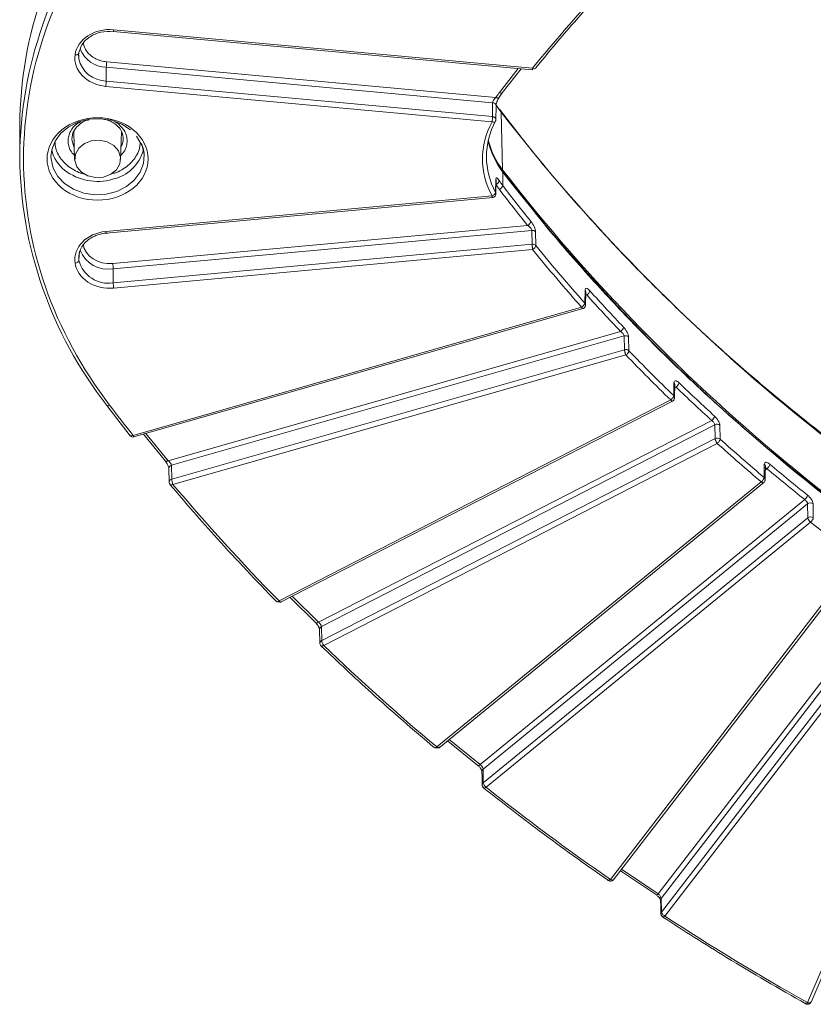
# Model space of a CAD drawing. Header units: millimetres. Extents: x 0 to 420, y 0 to 297.
# Tile 18 of 41: x 272 to 298, y 117 to 149. Entities that reach past the tile are written whole.
import ezdxf

# ---------------------------------------------------------------- set-up
doc = ezdxf.new("R2010")
doc.units = ezdxf.units.MM

msp = doc.modelspace()

# ---------------------------------------------------------------- linework, layer by layer
at = {"color": 7, "linetype": 'Continuous', "lineweight": 15}
for p, q in [((275.12401115, 148.5368985), (275.12450704, 148.53707274)), ((275.12401115, 148.5368985), (288.60202276, 147.2968945)), ((288.61347485, 147.34920864), (275.13546324, 148.58921264)), ((274.0191572, 147.65114617), (274.00678644, 147.81228068)), ((274.91348962, 147.55784971), (287.43043916, 146.40626386)), ((274.89802304, 146.93937113), (274.89949555, 147.38553969)), ((287.32776812, 146.24211442), (274.89949555, 147.38553969)), ((287.63631071, 146.55818383), (288.24046734, 147.33015762)), ((287.32218366, 145.79632226), (274.89802304, 146.93937113)), ((274.88402897, 146.76705896), (287.30818959, 145.6240101)), ((287.52495742, 146.39999363), (287.63631071, 146.55818383)), ((287.32776812, 146.24211442), (287.32218366, 145.79632226)), ((287.4286545, 146.18493032), (287.5569179, 145.99099962)), ((287.43318529, 145.69578413), (287.43877106, 146.14145906)), ((287.59030084, 145.97821973), (287.54985435, 146.03445672)), ((287.64683293, 144.08058797), (287.59857742, 145.9348199)), ((272.11358557, 145.51745083), (272.11358557, 144.50593721)), ((273.8531704, 145.31383719), (273.88023921, 144.41885843)), ((275.35996765, 144.41885843), (275.3869548, 145.31111673)), ((275.386669, 145.30163626), (275.39502329, 145.31433633)), ((275.86887504, 145.17079313), (276.02415588, 144.91201833)), ((287.42799201, 143.78235815), (287.42259853, 143.35682223)), ((287.65235548, 143.57826499), (287.65235548, 144.01248974)), ((287.4331708, 143.31357927), (287.43875657, 143.73883987)), ((287.30818959, 143.2435464), (274.88402766, 142.10049753)), ((274.89548106, 142.04818447), (287.34942238, 143.19397145)), ((288.45059967, 142.29686441), (275.10600259, 141.0691346)), ((288.59129507, 142.13621235), (275.11999535, 140.89682351)), ((288.59129507, 142.13621235), (288.5994821, 141.6906611)), ((288.71759864, 141.64697798), (288.70942874, 142.09251095)), ((288.5994821, 141.6906611), (275.12147181, 140.45065603)), ((275.13546456, 140.27834278), (288.61347485, 141.51834786)), ((275.12147181, 140.45065603), (275.11999535, 140.89682351)), ((290.29943309, 140.22552309), (290.29135801, 139.79910099)), ((290.31527503, 139.73820552), (290.32336459, 140.16460718)), ((290.19028065, 139.66689067), (275.75867684, 135.54349307)), ((275.78189975, 135.49228749), (290.22462111, 139.61886092)), ((291.44137692, 138.88656896), (276.89082285, 134.72918369)), ((291.56257809, 138.74217888), (276.99594762, 134.58020141)), ((291.56257809, 138.74217888), (291.57116551, 138.29775471)), ((291.71077168, 138.26570804), (291.70220138, 138.71011393)), ((291.57116551, 138.29775471), (277.00368289, 134.13553527)), ((277.04496177, 133.96830786), (291.61244439, 138.13052946)), ((293.15976847, 137.24776566), (293.15121003, 136.82056386)), ((293.1806496, 136.75253274), (293.18922649, 137.17971949)), ((274.91479551, 136.50346728), (275.66979835, 135.53035518)), ((293.05566839, 136.68258586), (280.45544261, 130.21783033)), ((280.50814066, 130.17653675), (293.13475168, 136.65482907)), ((294.37333429, 136.02404997), (281.72336469, 129.53377169)), ((294.47677583, 135.88569536), (281.81978351, 129.39181645)), ((294.47677583, 135.88569536), (294.48575311, 135.44211865)), ((294.64489171, 135.42548758), (294.63593287, 135.86904923)), ((276.09508771, 135.58177038), (276.80381726, 134.71399605)), ((294.48575311, 135.44211865), (281.8283841, 128.94804616)), ((281.89487866, 128.79073339), (294.55224503, 135.28480588)), ((277.00368289, 134.13553527), (276.99594762, 134.58020141)), ((296.06686842, 134.61988234), (296.05773573, 134.192117)), ((276.91231379, 134.48072908), (276.92004905, 134.03606294)), ((295.9678286, 134.04904779), (285.52754187, 125.52412759)), ((285.60660146, 125.49946518), (296.04688818, 134.02438538)), ((297.36684582, 133.47932098), (286.92708988, 124.95483419)), ((297.45791199, 133.3384584), (287.01765556, 124.81356294)), ((297.45791199, 133.3384584), (297.46738449, 132.89550116)), ((297.64259948, 132.89801107), (297.63314541, 133.34095326)), ((297.46738449, 132.89550116), (287.02709777, 124.37058096)), ((287.11547181, 124.22751799), (297.55575853, 132.75243819)), ((299.06916493, 131.59655644), (291.11601379, 121.26130022)), ((291.20011914, 121.23778636), (299.16992751, 131.5946926)), ((300.57819333, 131.09212492), (292.65717652, 120.7986244)), ((300.66501057, 130.94222636), (292.74757625, 120.65338471)), ((300.67517059, 130.49974016), (292.75792593, 120.21113942)), ((280.81430459, 130.33361821), (281.64403642, 129.51110233)), ((292.86374877, 120.08594194), (300.78099606, 130.37454053)), ((281.76130871, 129.30392036), (281.7699093, 128.86015006)), ((281.8283841, 128.94804616), (281.81978351, 129.39181645)), ((302.55426149, 129.19608924), (297.45687939, 117.30114408)), ((297.56839995, 117.31620002), (302.66999674, 129.22097916)), ((285.87977099, 125.72251938), (286.85559039, 124.92581124)), ((287.02709777, 124.37058096), (287.01765556, 124.81356294)), ((291.22183794, 121.27790774), (291.21426731, 121.25776403)), ((291.43514577, 121.5432111), (292.59389567, 120.7640243)), ((292.75792593, 120.21113942), (292.74757625, 120.65338471)), ((292.72881695, 120.59121142), (292.72843236, 120.59755232)), ((297.5748471, 117.33834014), (297.56559718, 117.31465103))]:
    msp.add_line(p, q, dxfattribs=at)
at = {"color": 8, "linetype": 'Continuous', "lineweight": 15}
for p, q in [((288.14797345, 147.33866782), (287.54616913, 146.56987528)), ((287.5569179, 145.99099962), (287.59857742, 145.9348199)), ((275.29184649, 145.55957813), (275.18669669, 145.61792704)), ((273.84405022, 145.28759201), (273.85023856, 145.27404287)), ((275.38555869, 145.26492729), (275.40133478, 145.29970972)), ((274.01820824, 141.16913977), (274.02340152, 141.34242049)), ((290.32126647, 140.05397316), (290.35252758, 140.06290483)), ((293.18709544, 137.07355398), (293.22748792, 137.09427589)), ((276.89082285, 134.72918369), (276.17579498, 135.60483041)), ((296.09945847, 134.42996469), (296.15103568, 134.47207958)), ((281.72336469, 129.53377169), (280.88172242, 130.3682069)), ((286.92708988, 124.95483419), (285.93334622, 125.76626645)), ((292.65717652, 120.7986244), (291.47430678, 121.59409903))]:
    msp.add_line(p, q, dxfattribs=at)
at = {"color": 7, "linetype": 'Continuous', "lineweight": 15, "flags": 128}
for points in [[(274.01842885, 147.65619329), (274.01546606, 147.68051744), (274.01223853, 147.76911196)], [(287.43043916, 146.40626386), (287.45193668, 146.39824933), (287.47260444, 146.39331447), (287.49165482, 146.39164858), (287.50835287, 146.39332053), (287.52205719, 146.39826263), (287.53223828, 146.40628351), (287.53392284, 146.40837696)], [(273.1200938, 144.50657011), (273.14466475, 144.72671669), (273.25224393, 145.008616), (273.43932062, 145.26130321), (273.69501501, 145.47008811), (274.00447561, 145.62284387), (274.34971164, 145.71068665), (274.71066186, 145.72851396), (275.06634965, 145.67529175), (275.39610133, 145.55410926), (275.6807539, 145.3720102)], [(275.1434257, 144.86109224), (274.93287915, 144.9814719), (274.68460655, 145.03579215), (274.42855457, 145.01750024), (274.1956063, 144.92880301), (274.01385855, 144.78039856), (273.90523295, 144.59018679), (273.88282861, 144.38110774), (273.94935346, 144.17838304), (274.09677984, 144.00646318), (274.30732706, 143.88608298), (274.555599, 143.83176327), (274.81165427, 143.85005679), (275.04460254, 143.93875402), (275.22635029, 144.08715848), (275.33497589, 144.27737024), (275.35737694, 144.48644768), (275.29085275, 144.68917185), (275.1434257, 144.86109224)], [(276.79200429, 134.72538544), (276.79546033, 134.72054484), (276.80499869, 134.71338862), (276.81783636, 134.70961232), (276.83347811, 134.70936212), (276.85132335, 134.71264873), (276.87068587, 134.71933981), (276.89082285, 134.72918369)], [(296.09280717, 134.11911943), (296.0969481, 134.31266965), (296.10195831, 134.54687402)], [(281.63309536, 129.52007219), (281.63502753, 129.51757883), (281.64386257, 129.51117973), (281.65575325, 129.50841974), (281.67024254, 129.50940739), (281.68677333, 129.51410715), (281.70470944, 129.52233291), (281.72336469, 129.53377169)], [(286.84542773, 124.93308737), (286.8463194, 124.93198317), (286.84839645, 124.92989633)], [(286.98105102, 124.74042106), (286.98532366, 124.53997931), (286.99049323, 124.29743477)], [(292.72881431, 120.59123077), (292.73349788, 120.39112027), (292.73916268, 120.1489801)]]:
    msp.add_lwpolyline(points, dxfattribs=at)
at = {"color": 8, "linetype": 'Continuous', "lineweight": 15, "flags": 128}
for points in [[(287.58561595, 145.97543547), (287.59387146, 145.96022951), (287.59857742, 145.9348199)], [(273.86854939, 144.80535759), (273.80143119, 144.99990291), (273.79512563, 145.08901474)], [(276.02787666, 144.92877031), (276.05217629, 144.87032406), (276.11735705, 144.57988993), (276.09552433, 144.28515934), (275.9879445, 144.00326057), (275.80086847, 143.75057282), (275.54517407, 143.54178791), (275.23571281, 143.3890327), (274.89047744, 143.30118938), (274.52952722, 143.28336207), (274.17383877, 143.33658482), (273.8440871, 143.4577673), (273.55943453, 143.63986636), (273.33642172, 143.8722968), (273.18801213, 144.1415525), (273.12283203, 144.4319861), (273.1200938, 144.50657011)], [(287.42799201, 143.78235815), (287.43666635, 143.75923587), (287.43875657, 143.73887644)], [(295.9678286, 134.04904779), (295.98488227, 134.03647763), (296.00129583, 134.02709254), (296.01645289, 134.02124314), (296.0297792, 134.01915533), (296.04077952, 134.02089797), (296.04687501, 134.02437463)], [(285.60660146, 125.49946518), (285.6004928, 125.49597778), (285.58949247, 125.49423513), (285.57616617, 125.49632294), (285.56100911, 125.50217234), (285.54459554, 125.51155743), (285.52754187, 125.52412759)], [(286.84839645, 124.92989633), (286.8543971, 124.92624979), (286.86527099, 124.92438672), (286.87851827, 124.92646597), (286.89363319, 124.93241218), (286.91003358, 124.94198871), (286.92708988, 124.95483419)], [(292.58780545, 120.76682333), (292.59198062, 120.76460249), (292.60173235, 120.76355247), (292.61361381, 120.76662435), (292.6271706, 120.77369872), (292.64187854, 120.7845045), (292.65717652, 120.7986244)]]:
    msp.add_lwpolyline(points, dxfattribs=at)
at = {"color": 7, "linetype": 'Continuous', "lineweight": 15}
for centre, radius, start, end in [((285.26540117, 145.39562173), 13.15237986, 142.017237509, 179.469267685), ((330.57475373, 113.31093477), 53.96011212, 138.337139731, 140.869036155), ((276.43966195, 147.34717912), 1.54064405, 172.14064283, 178.573242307), ((273.35728812, 146.97777524), 1.54121348, 352.141850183, 358.572150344), ((335.06997, 182.84471531), 60.13213361, 217.8657334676, 243.6681845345), ((289.54310714, 144.49617009), 2.41651909, 151.342893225, 179.768394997), ((289.68053712, 145.65015478), 2.56894777, 193.897312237, 217.660146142), ((274.27277987, 144.9871844), 1.15969825, 193.197204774, 232.039876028), ((274.81672087, 145.0753643), 1.32753508, 282.270749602, 344.581788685), ((289.67691712, 145.57593894), 2.55797248, 192.743256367, 217.676786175), ((285.26543795, 144.62778314), 13.15241874, 180.532024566, 217.98271437), ((335.07647318, 180.95801623), 60.07924341, 217.8657305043, 243.6681874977), ((335.07727444, 180.88627192), 60.07327817, 217.8657491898, 243.6681688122), ((287.37777491, 143.77563381), 0.1675501, 290.836771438, 346.395806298), ((289.86710714, 145.26335303), 2.78292052, 213.281339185, 217.265597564), ((287.47668335, 143.61855466), 0.18023306, 292.676831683, 347.082841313), ((329.6237866, 175.50339609), 52.73343366, 217.258054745, 218.849253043), ((288.37465349, 142.46536253), 0.18482273, 294.262242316, 347.420589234), ((288.60829871, 142.00065638), 0.13661824, 42.248300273, 97.149628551), ((288.63469706, 141.57812499), 0.10776552, 39.710953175, 51.441569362), ((330.58189441, 175.70695284), 53.96944643, 219.131129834, 221.708159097), ((274.68367122, 141.26030228), 0.67167818, 163.450575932, 187.800458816), ((274.95834843, 141.40648296), 0.96964651, 194.173394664, 279.684907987), ((273.5805051, 140.85853083), 1.53996641, 1.424859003, 7.860327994), ((276.66160477, 140.48899827), 1.54061016, 181.426107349, 187.858964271), ((290.23153563, 140.16369047), 0.0918332, 0.550482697, 42.323389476), ((290.26292502, 140.23559145), 0.19454893, 297.423615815, 348.097971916), ((331.55446283, 177.14970925), 55.27135099, 221.958847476, 223.617327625), ((291.34386972, 139.06142597), 0.20020646, 299.145770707, 348.468195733), ((291.60474451, 138.60576834), 0.142779, 46.95508831, 107.177115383), ((291.63245917, 138.18914778), 0.10951859, 44.351778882, 51.366541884), ((332.45373317, 177.43555212), 56.51783432, 223.872253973, 225.94086954), ((293.1167644, 137.27241963), 0.2097496, 301.862617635, 349.049806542), ((333.30275688, 178.89136569), 57.73958833, 226.1779984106, 227.7308999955), ((274.93150671, 136.53169968), 0.03280656, 176.901803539, 239.347667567), ((294.2539437, 136.20413482), 0.21606634, 303.54312868, 349.408274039), ((294.54367522, 135.7561446), 0.14580442, 50.746748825, 117.311614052), ((294.56732375, 135.33782658), 0.11705228, 48.495580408, 51.219877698), ((334.10742969, 179.20449952), 58.93974712, 227.9684025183, 229.7916235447), ((296.01780588, 134.65495469), 0.22625977, 306.074418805, 349.944113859), ((334.88557275, 180.70465911), 60.14690438, 230.0207662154, 231.5131517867), ((297.22384986, 133.66396489), 0.23354061, 307.755698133, 350.298011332), ((297.54718643, 133.22327047), 0.14573327, 53.854503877, 127.776863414), ((297.69580981, 132.93777888), 0.23230483, 190.485836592, 232.923759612), ((287.25552309, 124.41285869), 0.23230483, 190.485836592, 232.923759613)]:
    msp.add_arc(centre, radius, start, end, dxfattribs=at)
at = {"color": 8, "linetype": 'Continuous', "lineweight": 15}
for centre, radius, start, end in [((285.23979656, 144.39305807), 13.12669327, 141.979248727, 179.508518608), ((274.94711566, 148.60156923), 0.18875248, 340.019595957, 356.246475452), ((274.91879163, 148.30762142), 0.92228361, 201.795158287, 268.801166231), ((274.90546459, 147.84657734), 0.90723673, 192.113589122, 269.530030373), ((287.60244327, 146.65046139), 0.09828987, 235.072992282, 290.176623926), ((287.33010958, 146.13316442), 0.10897515, 4.348274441, 91.231165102), ((274.87250458, 145.08594651), 0.57259563, 330.661410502, 359.727784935), ((289.54312748, 144.51570955), 2.41653944, 180.231675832, 208.656984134), ((274.62058968, 145.44802595), 1.73701061, 232.34475204, 285.982475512), ((287.61912705, 144.01285208), 0.03323041, 359.37523584, 74.308517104), ((274.99645652, 142.0982803), 0.11245073, 178.870202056, 206.403249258), ((274.96496663, 141.86554125), 0.98104432, 201.997928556, 279.092231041), ((293.09651555, 137.17998324), 0.09271132, 359.83434215, 46.979757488), ((274.94865726, 136.59575477), 0.09829951, 249.84123761, 304.927126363), ((277.01664143, 134.47790989), 0.10436374, 101.436709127, 178.465654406), ((296.00780395, 134.54655737), 0.09415499, 0.21101128, 51.147984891), ((281.8607296, 129.30117283), 0.0994628, 114.309936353, 178.389808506), ((287.07365392, 124.73980741), 0.09260505, 127.207328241, 179.609679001), ((292.81588955, 120.59876311), 0.08746558, 141.35504918, 180.79317508)]:
    msp.add_arc(centre, radius, start, end, dxfattribs=at)
at = {"color": 7, "linetype": 'Continuous', "lineweight": 15}
for points, knots in [([(275.00493709, 136.51516149), (273.19683996, 138.89240625), (272.23858691, 141.63538449), (272.23858691, 147.23217128), (273.19683996, 149.97514952), (275.00493709, 152.35239428)], [0, 0, 0, 0, 0.5, 0.5, 1, 1, 1, 1]), ([(274.00679764, 147.81236188), (274.03559319, 147.91726611), (274.0932955, 148.12747973), (274.36105518, 148.3764144), (274.7200994, 148.53617618), (274.98962733, 148.53689463), (275.12470855, 148.5372547)], [0, 0, 0, 0, 0.24844970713, 0.49785898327, 0.74833842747, 1, 1, 1, 1]), ([(273.89401341, 147.78074405), (273.86067339, 147.53912889), (273.9462518, 147.29657608), (274.31756895, 146.9163808), (274.58812754, 146.79428146), (274.88402845, 146.76705797)], [0, 0, 0, 0, 0.5, 0.5, 1, 1, 1, 1]), ([(274.0182089, 147.8402201), (274.0175838, 147.83051541), (274.01693737, 147.82047953), (274.00752829, 147.81345289), (274.00721779, 147.81322101)], [0, 0, 0, 0, 0.9669997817, 1, 1, 1, 1]), ([(274.40187088, 147.75903202), (274.41582462, 147.74806339), (274.44364209, 147.72619687), (274.48858634, 147.69643743), (274.5356295, 147.66912465), (274.58501711, 147.64446678), (274.64780751, 147.61761904), (274.72516084, 147.59146948), (274.81793508, 147.56914874), (274.8815638, 147.56162542), (274.91348959, 147.55785059)], [0, 0, 0, 0, 0.1003982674, 0.2001488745, 0.2997076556, 0.3995330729, 0.5000799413, 0.666971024, 0.8329023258, 1, 1, 1, 1]), ([(288.61347419, 147.34920827), (288.6124987, 147.34275406), (288.61065385, 147.33054767), (288.60803273, 147.31704999), (288.60609804, 147.30775795), (288.60477716, 147.30196452), (288.60274796, 147.29579941), (288.60012029, 147.2960401), (288.59968737, 147.31137905), (288.59948076, 147.31869948)], [0, 0, 0, 0, 0.12845528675, 0.24293825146, 0.34309442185, 0.42905612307, 0.50130818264, 0.76200217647, 1, 1, 1, 1]), ([(288.61347419, 147.34920827), (288.64108912, 147.33423165), (288.66757511, 147.32747034), (288.70662853, 147.33335505), (288.71759938, 147.34576049), (288.71759938, 147.36489823)], [0, 0, 0, 0, 0.5, 0.5, 1, 1, 1, 1]), ([(287.43043925, 146.40626551), (287.40233282, 146.3833268), (287.37619739, 146.35303555), (287.33891808, 146.29185356), (287.32820672, 146.2621838), (287.32776742, 146.24211215)], [0, 0, 0, 0, 0.5, 0.5, 1, 1, 1, 1]), ([(287.43877106, 146.14145906), (287.44028692, 146.15913327), (287.44332039, 146.1945021), (287.46453456, 146.26772788), (287.49547314, 146.34397925), (287.52126951, 146.38711582), (287.53428109, 146.40887372)], [0, 0, 0, 0, 0.2470782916, 0.4944416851, 0.7449985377, 1, 1, 1, 1]), ([(308.38267542, 129.00451886), (308.07595624, 129.15873918), (307.18755956, 129.6054306), (305.75401191, 130.39423908), (304.0803985, 131.36745311), (302.44335026, 132.38840038), (300.84292642, 133.45330241), (299.2818649, 134.56195959), (297.7620676, 135.71314992), (296.2855575, 136.90585249), (294.85424085, 138.13896193), (293.46991415, 139.4112977), (292.13450562, 140.72175287), (290.8490846, 142.0687742), (289.61767766, 143.45231303), (288.52683085, 144.75446645), (287.87343405, 145.60869926), (287.5904523, 145.97866172)], [0, 0, 0, 0, 0.0364135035, 0.1054698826, 0.1747135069, 0.2441297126, 0.3137063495, 0.3834331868, 0.4533020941, 0.5233063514, 0.5934406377, 0.6637007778, 0.7340839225, 0.80458792, 0.8752117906, 0.9459550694, 1, 1, 1, 1]), ([(275.769143, 145.37202289), (275.13496587, 145.8898544), (274.10522309, 145.8898544), (272.83686884, 144.85419139), (272.83686884, 144.01336438), (273.47104596, 143.49553287)], [0, 0, 0, 0, 0.5, 0.5, 1, 1, 1, 1]), ([(273.79509534, 145.0832277), (273.7990719, 145.13183523), (273.80670765, 145.22517073), (273.88096639, 145.39279302), (274.0313457, 145.55450319), (274.21497999, 145.66466782), (274.32593385, 145.68655335), (274.35057763, 145.69141431)], [0, 0, 0, 0, 0.1913165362, 0.367363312, 0.6726534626, 0.9272936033, 1, 1, 1, 1]), ([(274.77064539, 145.72193533), (274.8602833, 145.70169786), (275.0091368, 145.66809135), (275.18477817, 145.56585323), (275.25929818, 145.48972455), (275.29717807, 145.45102696)], [0, 0, 0, 0, 0.4266994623, 0.7085808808, 1, 1, 1, 1]), ([(287.32218358, 145.79632153), (287.32211633, 145.79147081), (287.32198069, 145.78168673), (287.32119241, 145.76281245), (287.31994801, 145.74076314), (287.31765606, 145.71163291), (287.31454646, 145.66964382), (287.31054184, 145.64089318), (287.30819015, 145.62400957)], [0, 0, 0, 0, 0.11855051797, 0.2391209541, 0.36573313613, 0.50131768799, 0.70715245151, 1, 1, 1, 1]), ([(287.43224489, 145.69580348), (287.43247776, 145.69206898), (287.43335062, 145.67807116), (287.42714704, 145.66479002), (287.42259853, 145.65505219)], [0, 0, 0, 0, 0.26679217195, 1, 1, 1, 1]), ([(273.47104596, 143.49553287), (273.77578395, 143.24670187), (274.18912988, 143.10689906), (275.05105908, 143.10689906), (275.46440501, 143.24670187), (276.07388099, 143.74436388), (276.24509448, 144.0818777), (276.24509448, 144.78567807), (276.07388099, 145.12319189), (275.769143, 145.37202289)], [0, 0, 0, 0, 0.25, 0.25, 0.5, 0.5, 0.75, 0.75, 1, 1, 1, 1]), ([(275.29717807, 145.45102696), (275.30131864, 145.44725371), (275.35553722, 145.39784507), (275.42084716, 145.27224575), (275.43673894, 145.14835785), (275.44509375, 145.08322609)], [0, 0, 0, 0, 0.0377339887, 0.4941064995, 1, 1, 1, 1]), ([(287.42259929, 145.65505425), (287.42259929, 145.63591652), (287.4105449, 145.62189327), (287.36763436, 145.61024958), (287.33853248, 145.61310516), (287.30819015, 145.62400957)], [0, 0, 0, 0, 0.5, 0.5, 1, 1, 1, 1]), ([(276.02415588, 144.91201833), (276.0328328, 144.89813118), (276.1106574, 144.77357519), (276.11565494, 144.6318564), (276.12009528, 144.50593828)], [0, 0, 0, 0, 0.1114932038, 1, 1, 1, 1]), ([(287.54062532, 143.73622351), (287.51033923, 143.78238787), (287.48135175, 143.81617921), (287.44052905, 143.83540589), (287.42847187, 143.82018835), (287.42799024, 143.78235794)], [0, 0, 0, 0, 0.5, 0.5, 1, 1, 1, 1]), ([(308.41694607, 127.07096026), (307.64728414, 127.4719537), (306.18855532, 128.2319506), (304.19164475, 129.39479126), (302.47104838, 130.46812037), (301.09747461, 131.38335141), (300.02177994, 132.13627592), (299.20178204, 132.73197197), (298.48788811, 133.26713531), (297.75237184, 133.83422348), (296.90083304, 134.51265787), (295.88084712, 135.3597417), (294.72923716, 136.36383769), (293.46001976, 137.53433477), (292.08922449, 138.88104854), (290.6378563, 140.41537261), (289.11987682, 142.14379293), (288.14440045, 143.39129297), (287.63605124, 144.04140165)], [0, 0, 0, 0, 0.0923594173, 0.17504743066, 0.24806394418, 0.31140875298, 0.35439502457, 0.39141021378, 0.42245429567, 0.4524494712, 0.49376279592, 0.54282841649, 0.59964603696, 0.66421517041, 0.73653564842, 0.81660692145, 0.90442851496, 1, 1, 1, 1]), ([(287.31932821, 143.19210334), (287.32102098, 143.1919585), (287.33701288, 143.19059026), (287.36376925, 143.20243912), (287.39000059, 143.21962139), (287.40133433, 143.23247636), (287.40501275, 143.2366485)], [0, 0, 0, 0, 0.0512350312, 0.4840260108, 0.8325381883, 1, 1, 1, 1]), ([(287.40501275, 143.2366485), (287.41359155, 143.24996167), (287.42657305, 143.27010727), (287.43381314, 143.30228715), (287.43206434, 143.31895815), (287.43116092, 143.32757023)], [0, 0, 0, 0, 0.48505022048, 0.7339817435, 1, 1, 1, 1]), ([(288.4505995, 142.2968658), (288.48509486, 142.27473816), (288.51928375, 142.24640949), (288.5730186, 142.1866806), (288.59059873, 142.15699176), (288.5912944, 142.13621064)], [0, 0, 0, 0, 0.5, 0.5, 1, 1, 1, 1]), ([(288.70942885, 142.0925112), (288.70866577, 142.13413014), (288.68938423, 142.19491851), (288.63042839, 142.3186883), (288.5929109, 142.37808581), (288.55503952, 142.4251088)], [0, 0, 0, 0, 0.5, 0.5, 1, 1, 1, 1]), ([(274.03412328, 141.39654045), (274.0430621, 141.43875991), (274.06521502, 141.54339167), (274.16501895, 141.6938105), (274.31080174, 141.8352674), (274.47167412, 141.9334581), (274.63124989, 141.9972881), (274.8047512, 142.04287776), (274.93414178, 142.04953404), (275.00973985, 142.05342305)], [0, 0, 0, 0, 0.1188989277, 0.29466516, 0.4585822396, 0.6131560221, 0.724879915, 0.8392576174, 1, 1, 1, 1]), ([(288.59948076, 141.69065945), (288.61704273, 141.69236881), (288.63616795, 141.69103269), (288.67213549, 141.68127268), (288.68879185, 141.67286759), (288.70186847, 141.6623953)], [0, 0, 0, 0, 0.5, 0.5, 1, 1, 1, 1]), ([(288.59948076, 141.69065945), (288.59951077, 141.68597082), (288.59957146, 141.67648874), (288.60037704, 141.65806784), (288.60174409, 141.6359505), (288.60346052, 141.61163893), (288.60579961, 141.58574122), (288.60803687, 141.5626808), (288.6107874, 141.5392645), (288.61248126, 141.52607759), (288.61347419, 141.5183475)], [0, 0, 0, 0, 0.11447898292, 0.23151721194, 0.35857222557, 0.50001302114, 0.61971002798, 0.759778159, 0.85918324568, 1, 1, 1, 1]), ([(288.71759938, 141.64697947), (288.71759938, 141.62784173), (288.70662853, 141.60353648), (288.66757511, 141.55529149), (288.64108912, 141.53332411), (288.61347419, 141.5183475)], [0, 0, 0, 0, 0.5, 0.5, 1, 1, 1, 1]), ([(274.01821972, 141.16905836), (274.01765134, 141.15008934), (274.00431594, 141.13083065), (273.9578588, 141.10003465), (273.92659181, 141.08972682), (273.89402461, 141.08673057)], [0, 0, 0, 0, 0.5, 0.5, 1, 1, 1, 1]), ([(273.89402461, 141.08673057), (273.92736464, 140.84511541), (274.07689708, 140.62419328), (274.54251407, 140.32099766), (274.83956329, 140.2511194), (275.13546419, 140.2783429)], [0, 0, 0, 0, 0.5, 0.5, 1, 1, 1, 1]), ([(290.45329036, 140.19546671), (290.41405302, 140.23911039), (290.3750155, 140.2681479), (290.31796344, 140.28043061), (290.30014446, 140.26302476), (290.29943409, 140.22552447)], [0, 0, 0, 0, 0.5, 0.5, 1, 1, 1, 1]), ([(290.22413511, 139.62061705), (290.23209312, 139.62262499), (290.25129977, 139.62747115), (290.27205417, 139.64317326), (290.28341617, 139.65587145), (290.28710382, 139.65999277)], [0, 0, 0, 0, 0.3233415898, 0.7803843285, 1, 1, 1, 1]), ([(290.28710382, 139.65999277), (290.29577706, 139.67329748), (290.30890148, 139.69343027), (290.31639845, 139.73032847), (290.31375573, 139.76585746), (290.30609865, 139.7947769), (290.29612422, 139.80547708), (290.29605212, 139.80555443)], [0, 0, 0, 0, 0.3038868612, 0.4598439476, 0.7169901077, 0.9979541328, 1, 1, 1, 1]), ([(291.70220054, 138.71011321), (291.70144139, 138.74947442), (291.68225652, 138.80694016), (291.62178573, 138.92143605), (291.58060607, 138.97882188), (291.54003526, 139.02140324)], [0, 0, 0, 0, 0.5, 0.5, 1, 1, 1, 1]), ([(291.44137622, 138.88656835), (291.47166233, 138.86808434), (291.50243691, 138.84224659), (291.5476516, 138.7892007), (291.56200899, 138.76180338), (291.56257696, 138.74217689)], [0, 0, 0, 0, 0.5, 0.5, 1, 1, 1, 1]), ([(291.5711658, 138.29775535), (291.59173143, 138.30370823), (291.61622874, 138.30552559), (291.66308899, 138.29739194), (291.6848895, 138.28748259), (291.7008361, 138.27469993)], [0, 0, 0, 0, 0.5, 0.5, 1, 1, 1, 1]), ([(291.5711658, 138.29775535), (291.57129554, 138.29354433), (291.57156478, 138.28480536), (291.57395351, 138.26768483), (291.57760231, 138.24564576), (291.58284868, 138.22021076), (291.5905723, 138.19214399), (291.59784963, 138.16868107), (291.60555279, 138.14736201), (291.60989635, 138.13675241), (291.6124444, 138.13052854)], [0, 0, 0, 0, 0.1038557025, 0.2155273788, 0.3462798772, 0.5000376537, 0.6316601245, 0.7955674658, 0.8800743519, 1, 1, 1, 1]), ([(291.71077278, 138.26570894), (291.71077278, 138.24657121), (291.70041269, 138.221576), (291.66353344, 138.17087494), (291.63852197, 138.14724186), (291.6124444, 138.13052854)], [0, 0, 0, 0, 0.5, 0.5, 1, 1, 1, 1]), ([(293.32269544, 137.23257723), (293.28029369, 137.27327338), (293.2386571, 137.29824784), (293.17863491, 137.30410867), (293.16050682, 137.28460563), (293.15976861, 137.24776728)], [0, 0, 0, 0, 0.5, 0.5, 1, 1, 1, 1]), ([(293.05567058, 136.68258558), (293.08100831, 136.70004116), (293.10531018, 136.72438616), (293.14114314, 136.77613693), (293.1512093, 136.80142703), (293.1512093, 136.82056476)], [0, 0, 0, 0, 0.5, 0.5, 1, 1, 1, 1]), ([(293.11304342, 136.64372389), (293.12293163, 136.64973277), (293.13759888, 136.65864581), (293.14883258, 136.67149894), (293.15249287, 136.67568689)], [0, 0, 0, 0, 0.6741686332, 1, 1, 1, 1]), ([(293.15249287, 136.67568689), (293.16107184, 136.68899999), (293.17405375, 136.70914569), (293.1812893, 136.74131215), (293.17954349, 136.75796899), (293.17864236, 136.76656668)], [0, 0, 0, 0, 0.4852616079, 0.7343096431, 1, 1, 1, 1]), ([(293.17899007, 136.75485142), (293.17938007, 136.74924738), (293.18041172, 136.73442311), (293.17235737, 136.71462956), (293.16340481, 136.70209079), (293.1600714, 136.69742209)], [0, 0, 0, 0, 0.2761442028, 0.7304789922, 1, 1, 1, 1]), ([(294.63593324, 135.8690489), (294.63515802, 135.90743787), (294.61602441, 135.96181712), (294.55327444, 136.07053864), (294.50977746, 136.12492254), (294.46632798, 136.1644188)], [0, 0, 0, 0, 0.5, 0.5, 1, 1, 1, 1]), ([(294.37333623, 136.02405085), (294.39979144, 136.00667114), (294.4263161, 135.98186871), (294.46461093, 135.93097219), (294.47630253, 135.90484619), (294.47677608, 135.88569507)], [0, 0, 0, 0, 0.5, 0.5, 1, 1, 1, 1]), ([(275.65367455, 135.5602746), (275.65461714, 135.55107763), (275.65596463, 135.53793011), (275.66786597, 135.53335236), (275.67144208, 135.53197684)], [0, 0, 0, 0, 0.699520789, 1, 1, 1, 1]), ([(275.66188397, 135.53937722), (275.66870375, 135.53090785), (275.68549865, 135.51005054), (275.72597849, 135.49265153), (275.7654411, 135.48743603), (275.7866982, 135.4951124), (275.79252998, 135.49721837)], [0, 0, 0, 0, 0.219696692, 0.5410409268, 0.87408687, 1, 1, 1, 1]), ([(294.48575156, 135.44211747), (294.5075587, 135.45335319), (294.53688886, 135.45993918), (294.59485669, 135.45520151), (294.6221084, 135.44393534), (294.64063512, 135.42907529)], [0, 0, 0, 0, 0.5, 0.5, 1, 1, 1, 1]), ([(294.48575156, 135.44211747), (294.48603244, 135.43796368), (294.4866816, 135.42836351), (294.490004, 135.41094096), (294.49644622, 135.38972264), (294.50611564, 135.36350919), (294.52488402, 135.32523504), (294.54189051, 135.30010633), (294.55224544, 135.28480594)], [0, 0, 0, 0, 0.1042356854, 0.240908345, 0.3526723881, 0.5013822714, 0.6964012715, 1, 1, 1, 1]), ([(294.64489137, 135.42548694), (294.64489137, 135.40634921), (294.63513, 135.38077444), (294.60038201, 135.32801032), (294.57681597, 135.30297807), (294.55224544, 135.28480594)], [0, 0, 0, 0, 0.5, 0.5, 1, 1, 1, 1]), ([(276.79491243, 134.7211835), (276.81069274, 134.70068577), (276.84166732, 134.66045158), (276.88019299, 134.59092181), (276.90655523, 134.52638872), (276.91041968, 134.49571729), (276.91231774, 134.48065273)], [0, 0, 0, 0, 0.2645069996, 0.5191905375, 0.7638459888, 1, 1, 1, 1]), ([(276.99594729, 134.58019964), (276.99546092, 134.59960756), (276.9833111, 134.62723262), (276.94430434, 134.68198229), (276.91760388, 134.70918421), (276.89082341, 134.72918458)], [0, 0, 0, 0, 0.5, 0.5, 1, 1, 1, 1]), ([(296.24059058, 134.61544771), (296.19510873, 134.6535863), (296.15063917, 134.67570158), (296.08675526, 134.67734107), (296.06765218, 134.65656709), (296.06686889, 134.61988256)], [0, 0, 0, 0, 0.5, 0.5, 1, 1, 1, 1]), ([(276.94198332, 133.98261129), (276.93260064, 133.99357289), (276.92501082, 134.00730421), (276.9184826, 134.03818831), (276.9197506, 134.05525479), (276.93254795, 134.08697338), (276.94399236, 134.101415), (276.97186216, 134.12342663), (276.98805697, 134.13102304), (277.00368235, 134.13553416)], [0, 0, 0, 0, 0.25, 0.25, 0.5, 0.5, 0.75, 0.75, 1, 1, 1, 1]), ([(276.92149653, 134.03880855), (276.92153153, 134.03073057), (276.92162938, 134.00814033), (276.9322352, 133.97992415), (276.94661997, 133.96552142), (276.95071879, 133.96141749)], [0, 0, 0, 0, 0.2847050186, 0.7961825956, 1, 1, 1, 1]), ([(277.04496095, 133.96830735), (277.01765036, 133.95296315), (276.99145628, 133.94584928), (276.95283327, 133.95121415), (276.94198332, 133.96347356), (276.94198332, 133.98261129)], [0, 0, 0, 0, 0.5, 0.5, 1, 1, 1, 1]), ([(276.95820644, 133.95284921), (277.45407192, 133.37465103), (278.54994331, 132.09682296), (279.72873607, 130.86913111), (280.37414266, 130.19695154)], [0, 0, 0, 0, 0.4524851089, 1, 1, 1, 1]), ([(277.00368235, 134.13553416), (277.00386889, 134.11641993), (277.00840058, 134.08740877), (277.0236474, 134.02564124), (277.03427268, 133.99324884), (277.04496095, 133.96830735)], [0, 0, 0, 0, 0.5, 0.5, 1, 1, 1, 1]), ([(296.04629549, 134.02506073), (296.04869657, 134.02663316), (296.05575161, 134.03125343), (296.06111185, 134.03781824), (296.06464781, 134.04214881)], [0, 0, 0, 0, 0.34033406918, 1, 1, 1, 1]), ([(296.06464781, 134.04214881), (296.07310076, 134.05546439), (296.08589168, 134.0756134), (296.09278505, 134.10278812), (296.09182343, 134.11443413), (296.09152696, 134.11802464)], [0, 0, 0, 0, 0.5740751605, 0.8686854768, 1, 1, 1, 1]), ([(297.63314546, 133.34095382), (297.63233409, 133.37897371), (297.61251188, 133.43156408), (297.54644828, 133.53603715), (297.50038053, 133.58777052), (297.4540509, 133.62460784)], [0, 0, 0, 0, 0.5, 0.5, 1, 1, 1, 1]), ([(297.3668454, 133.47932109), (297.39035954, 133.46111548), (297.41378015, 133.43549269), (297.44739727, 133.38363126), (297.45749861, 133.35746057), (297.45791192, 133.33845563)], [0, 0, 0, 0, 0.5, 0.5, 1, 1, 1, 1]), ([(297.46738346, 132.89549969), (297.48803506, 132.91236785), (297.5205917, 132.92528179), (297.58877341, 132.92625954), (297.62159472, 132.91428312), (297.64259869, 132.89801232)], [0, 0, 0, 0, 0.5, 0.5, 1, 1, 1, 1]), ([(280.35783298, 130.22623201), (280.35783298, 130.20709427), (280.36811745, 130.19545671), (280.40472753, 130.19230544), (280.42955644, 130.20092058), (280.45544368, 130.21783003)], [0, 0, 0, 0, 0.5, 0.5, 1, 1, 1, 1]), ([(280.48042647, 130.19069469), (280.47042606, 130.18905132), (280.44586728, 130.18501557), (280.41791972, 130.18884269), (280.40492673, 130.19631826), (280.40423155, 130.19671823)], [0, 0, 0, 0, 0.3940004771, 0.9675768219, 1, 1, 1, 1]), ([(280.52193848, 130.20232254), (280.5212706, 130.19358795), (280.52037348, 130.18185549), (280.51336509, 130.18091611), (280.51157431, 130.18067608)], [0, 0, 0, 0, 0.7444809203, 1, 1, 1, 1]), ([(281.63583622, 129.51670579), (281.6461929, 129.50602142), (281.66627166, 129.48530736), (281.69393857, 129.44937969), (281.71710074, 129.41445378), (281.73511527, 129.38210124), (281.74792796, 129.35409466), (281.75605978, 129.33150808), (281.76049328, 129.31424889), (281.76104493, 129.30726847), (281.76130739, 129.30394724)], [0, 0, 0, 0, 0.1591862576, 0.3086185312, 0.4482297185, 0.5778540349, 0.6977930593, 0.8080588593, 0.9086761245, 1, 1, 1, 1]), ([(281.81978378, 129.3918151), (281.8193443, 129.4109106), (281.80854212, 129.43733716), (281.77294316, 129.48954177), (281.74831833, 129.51527109), (281.72336372, 129.5337725)], [0, 0, 0, 0, 0.5, 0.5, 1, 1, 1, 1]), ([(281.82838477, 128.94804536), (281.82868525, 128.92897593), (281.83598516, 128.9010533), (281.86054559, 128.84294812), (281.87766139, 128.81310795), (281.89487865, 128.79073383)], [0, 0, 0, 0, 0.5, 0.5, 1, 1, 1, 1]), ([(281.77145293, 128.8604598), (281.77147174, 128.8526222), (281.77152548, 128.830239), (281.78440406, 128.79847242), (281.80223493, 128.78121719), (281.80959188, 128.77409775)], [0, 0, 0, 0, 0.240416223, 0.6865989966, 1, 1, 1, 1]), ([(281.80883192, 128.77340199), (281.80813157, 128.7736816), (281.80034012, 128.77679233), (281.79991771, 128.78731373), (281.79953327, 128.79688941)], [0, 0, 0, 0, 0.08988589, 1, 1, 1, 1]), ([(281.81581512, 128.76783066), (282.34862743, 128.26267104), (283.52615384, 127.14625765), (284.77190501, 126.08030138), (285.45397323, 125.49667367)], [0, 0, 0, 0, 0.4524843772, 1, 1, 1, 1]), ([(285.61591591, 125.52286854), (285.60362871, 125.51477065), (285.58583619, 125.50304448), (285.55450039, 125.49483527), (285.52508835, 125.49234552), (285.499838, 125.49449712), (285.48659567, 125.49956881), (285.48483263, 125.50024404)], [0, 0, 0, 0, 0.331206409, 0.4796045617, 0.6915175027, 0.9589295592, 1, 1, 1, 1]), ([(286.84830557, 124.92997482), (286.85947668, 124.92041064), (286.88112282, 124.90187825), (286.91082493, 124.8691893), (286.93550272, 124.83734055), (286.95446624, 124.80789828), (286.96771228, 124.78264287), (286.97595408, 124.76266018), (286.98030402, 124.74785653), (286.9808151, 124.74251968), (286.98105892, 124.73997367)], [0, 0, 0, 0, 0.1594513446, 0.308966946, 0.4484408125, 0.5779530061, 0.6977356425, 0.8077987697, 0.9083080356, 1, 1, 1, 1]), ([(287.01765614, 124.8135607), (287.01724575, 124.8325504), (287.00722752, 124.85874108), (286.97385555, 124.91071745), (286.95068219, 124.93638711), (286.92709, 124.95483473)], [0, 0, 0, 0, 0.5, 0.5, 1, 1, 1, 1]), ([(287.02708471, 124.22748723), (287.00619349, 124.24424806), (286.99043816, 124.27094874), (286.99052697, 124.32683051), (287.00632544, 124.35361455), (287.02709779, 124.37058035)], [0, 0, 0, 0, 0.5, 0.5, 1, 1, 1, 1]), ([(286.99206847, 124.2967594), (286.99207889, 124.28907331), (286.99210908, 124.26682111), (287.00692631, 124.231849), (287.02774731, 124.21210361), (287.03798219, 124.20239746)], [0, 0, 0, 0, 0.2115339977, 0.6124175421, 1, 1, 1, 1]), ([(287.03862756, 124.20298892), (287.03734661, 124.20339982), (287.02944114, 124.20593569), (287.02884406, 124.21711943), (287.02834373, 124.22649103)], [0, 0, 0, 0, 0.1620333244, 1, 1, 1, 1]), ([(287.0442489, 124.19828855), (287.63404988, 123.73732445), (288.93752296, 122.7185837), (290.30296175, 121.75542189), (291.05056105, 121.22807559)], [0, 0, 0, 0, 0.4524842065, 1, 1, 1, 1]), ([(291.0351814, 121.25560578), (291.03572978, 121.24637411), (291.03642124, 121.23473395), (291.04427813, 121.2326466), (291.04590382, 121.2322147)], [0, 0, 0, 0, 0.7930874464, 1, 1, 1, 1]), ([(291.04545338, 121.23128986), (291.05775266, 121.22410716), (291.08427848, 121.20861625), (291.13080706, 121.20661004), (291.17156248, 121.21927009), (291.19782714, 121.23746426), (291.20915919, 121.25025047), (291.21283695, 121.25440017)], [0, 0, 0, 0, 0.2280675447, 0.4918729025, 0.7236768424, 0.9103207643, 1, 1, 1, 1]), ([(292.58770798, 120.76689428), (292.59978555, 120.75831655), (292.62313912, 120.74173037), (292.65491115, 120.71220218), (292.68110625, 120.68343066), (292.70104643, 120.65687761), (292.71479864, 120.63424421), (292.72327323, 120.61657255), (292.72768278, 120.60378774), (292.72818818, 120.59960365), (292.72842972, 120.59760394)], [0, 0, 0, 0, 0.1613529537, 0.3119972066, 0.4516749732, 0.5808428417, 0.699989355, 0.8091529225, 0.9087884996, 1, 1, 1, 1]), ([(292.74757587, 120.65338437), (292.74716505, 120.67246055), (292.73709064, 120.69919123), (292.7037447, 120.75260576), (292.68063936, 120.77921213), (292.65717568, 120.79862494)], [0, 0, 0, 0, 0.5, 0.5, 1, 1, 1, 1]), ([(292.77536362, 120.08578846), (292.75663707, 120.1008125), (292.74251916, 120.12298877), (292.73638781, 120.16992155), (292.74436698, 120.19355161), (292.7579244, 120.21113904)], [0, 0, 0, 0, 0.5, 0.5, 1, 1, 1, 1]), ([(292.74033489, 120.15538982), (292.74031225, 120.14758903), (292.74024709, 120.1251369), (292.75676616, 120.09059533), (292.7772034, 120.06313112), (292.79365641, 120.05562577), (292.79615444, 120.05448624)], [0, 0, 0, 0, 0.1919893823, 0.5525810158, 0.9320691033, 1, 1, 1, 1]), ([(292.7579244, 120.21113904), (292.75840262, 120.19221474), (292.77002035, 120.16781779), (292.80910805, 120.12157472), (292.8363477, 120.10000108), (292.86374881, 120.08594249)], [0, 0, 0, 0, 0.5, 0.5, 1, 1, 1, 1]), ([(292.7964521, 120.05509706), (292.79472078, 120.05551884), (292.78694111, 120.05741411), (292.78622251, 120.06922073), (292.78566383, 120.07839987)], [0, 0, 0, 0, 0.2225440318, 1, 1, 1, 1]), ([(292.80075898, 120.05116225), (293.48010607, 119.61481821), (294.98147692, 118.65048903), (296.54446818, 117.7537256), (297.40023007, 117.26273375)], [0, 0, 0, 0, 0.4524845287, 1, 1, 1, 1]), ([(297.38602263, 117.28921844), (297.38658603, 117.28016072), (297.38734365, 117.26798023), (297.39479831, 117.26657765), (297.39670949, 117.26621806)], [0, 0, 0, 0, 0.7436248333, 1, 1, 1, 1]), ([(297.39665154, 117.26609762), (297.40564732, 117.26098414), (297.4289364, 117.24774591), (297.47172564, 117.24660543), (297.51241696, 117.25908081), (297.53869011, 117.2773132), (297.55002192, 117.29009693), (297.55369992, 117.29424618)], [0, 0, 0, 0, 0.1770156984, 0.4582741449, 0.7053986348, 0.9043804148, 1, 1, 1, 1])]:
    msp.add_open_spline(points, degree=3, knots=knots, dxfattribs=at)
for points in [[(290.19028072, 149.20066508), (289.6457701, 148.58957579), (289.12553396, 147.97872422), (288.61347419, 147.34920827)], [(275.13546419, 148.58921287), (274.51967755, 148.64586651), (273.9634071, 148.28364012), (273.89402461, 147.78082519)], [(287.43043925, 146.40626551), (287.44892626, 146.43391178), (287.4859003, 146.48920433), (287.52607922, 146.5429854), (287.54616868, 146.56987593)], [(287.30819015, 145.62400957), (286.89943462, 144.86566548), (286.89943462, 144.00189029), (287.30819015, 143.24354619)], [(287.43043925, 143.61586568), (287.46696179, 143.56019523), (287.50536326, 143.50590583), (287.54616868, 143.45225526)], [(287.54616868, 143.45225526), (287.84469883, 143.05975067), (288.13968828, 142.68290847), (288.4505995, 142.2968658)], [(287.30819015, 143.24354619), (287.37133427, 143.26623889), (287.42259929, 143.31699672), (287.42259929, 143.35682344)], [(274.88402845, 142.1004978), (274.2682418, 142.04384416), (273.82463092, 141.58962664), (273.89401341, 141.08681171)], [(275.10600305, 141.06913552), (274.63452831, 141.02575887), (274.20862193, 141.30309615), (274.15549949, 141.68807451)], [(288.61347419, 141.5183475), (289.12553396, 140.88883154), (289.6457701, 140.27797998), (290.19028072, 139.66689069)], [(290.35252664, 140.0629056), (290.71224064, 139.66279564), (291.06812066, 139.27832112), (291.44137622, 138.88656835)], [(290.19028072, 139.66689069), (290.24606682, 139.70003305), (290.29135805, 139.75927469), (290.29135805, 139.7991014)], [(291.6124444, 138.13052854), (292.08632241, 137.63755152), (292.560747, 137.1615764), (293.05567058, 136.68258558)], [(293.22748884, 137.09427795), (293.60740901, 136.72963977), (293.98153288, 136.38020624), (294.37333623, 136.02405085)], [(275.7586762, 135.54349282), (275.4994351, 135.87122374), (275.25702015, 136.18372844), (275.00493709, 136.51516149)], [(294.55224544, 135.28480594), (295.01973518, 134.86336508), (295.48404015, 134.45804124), (295.96782681, 134.04904731)], [(296.151035, 134.4720799), (296.55508363, 134.1332667), (296.95190816, 133.80924328), (297.3668454, 133.47932109)], [(280.45544368, 130.21783003), (279.26149581, 131.43653094), (278.12838882, 132.68259855), (277.04496095, 133.96830735)], [(295.96782681, 134.04904731), (296.01744933, 134.08818288), (296.05773652, 134.15229024), (296.05773652, 134.19211696)], [(297.64259869, 132.89801232), (297.64259869, 132.8581856), (297.60368683, 132.79295522), (297.55575835, 132.75243641)], [(297.55575835, 132.75243641), (298.05664443, 132.35740486), (298.55303583, 131.9782809), (299.0691654, 131.59655644)], [(285.52754114, 125.52412797), (284.26884377, 126.58138206), (283.06263027, 127.66604767), (281.89487865, 128.79073383)], [(285.43791219, 125.52514367), (285.43791219, 125.48531695), (285.47807358, 125.48486183), (285.52754114, 125.52412797)], [(291.11601473, 121.26129989), (289.73863574, 122.21481675), (288.41026905, 123.1997393), (287.11547267, 124.22751707)], [(297.45687785, 117.30114415), (295.88229789, 118.18580723), (294.35626564, 119.11103533), (292.86374881, 120.08594249)]]:
    msp.add_open_spline(points, degree=3, dxfattribs=at)
at = {"color": 8, "linetype": 'Continuous', "lineweight": 15}
for points, knots in [([(274.16178806, 148.15346518), (274.17181575, 148.1096901), (274.19366573, 148.01430569), (274.27458269, 147.8775564), (274.3594318, 147.798549), (274.401871, 147.75903167)], [0, 0, 0, 0, 0.2977301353, 0.6487439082, 1, 1, 1, 1]), ([(274.00721779, 147.81322101), (273.99945076, 147.80609896), (273.98364189, 147.79160285), (273.94203765, 147.77956271), (273.91002094, 147.7803501), (273.89401267, 147.7807438)], [0, 0, 0, 0, 0.3256527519, 0.6628281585, 1, 1, 1, 1]), ([(287.32218366, 145.79632226), (287.33696057, 145.79363355), (287.36382247, 145.78874594), (287.39840995, 145.76805281), (287.42181595, 145.74150014), (287.4327676, 145.715353), (287.43236719, 145.70037752), (287.43224489, 145.69580348)], [0, 0, 0, 0, 0.24766266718, 0.45020851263, 0.69366849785, 0.9064357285, 1, 1, 1, 1]), ([(274.06638077, 145.62508098), (274.02555421, 145.60467495), (273.88289015, 145.53336823), (273.76010282, 145.36167485), (273.68277105, 145.16992827), (273.66342102, 145.0107215), (273.6841127, 144.85321056), (273.74114971, 144.68937532), (273.82887255, 144.59833308), (273.87630046, 144.54911052)], [0, 0, 0, 0, 0.0950620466, 0.3321841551, 0.4612898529, 0.5902171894, 0.7193215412, 0.8482494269, 1, 1, 1, 1]), ([(275.36390904, 144.5491331), (275.41133263, 144.59835479), (275.49910908, 144.68945934), (275.55604619, 144.85323269), (275.57696805, 145.01105904), (275.55665059, 145.16928315), (275.48380257, 145.36536968), (275.36730936, 145.48322979), (275.29184649, 145.55957813)], [0, 0, 0, 0, 0.1676704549, 0.3103417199, 0.4528161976, 0.5954868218, 0.7379612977, 1, 1, 1, 1]), ([(273.25117313, 144.96209028), (273.25591968, 144.90226507), (273.26671966, 144.76614274), (273.37197057, 144.49838691), (273.53940462, 144.32769286), (273.64782173, 144.21716482)], [0, 0, 0, 0, 0.2165351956, 0.4926898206, 1, 1, 1, 1]), ([(275.036511, 143.94705897), (275.08013116, 143.95740684), (275.28891436, 144.00693577), (275.61536482, 144.20126874), (275.86513795, 144.50048814), (275.97458521, 144.7680596), (275.98514015, 144.90676994), (275.98988523, 144.96912861)], [0, 0, 0, 0, 0.08121017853, 0.38870375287, 0.69619732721, 0.86342236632, 1, 1, 1, 1]), ([(273.64782173, 144.21716482), (273.78124856, 144.12383763), (273.94870003, 144.00671144), (274.15690236, 143.95808662), (274.19920722, 143.94820649)], [0, 0, 0, 0, 0.7968088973, 1, 1, 1, 1]), ([(287.30818959, 143.2435464), (287.30998256, 143.23167429), (287.31356851, 143.20792994), (287.31759685, 143.19138065), (287.31898476, 143.19303539), (287.31942699, 143.19356265)], [0, 0, 0, 0, 0.4052427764, 0.8104898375, 1, 1, 1, 1]), ([(287.42259853, 143.35682223), (287.42783047, 143.34534197), (287.43429451, 143.33115814), (287.43253762, 143.31642336), (287.43220274, 143.31361477)], [0, 0, 0, 0, 0.8093903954, 1, 1, 1, 1]), ([(290.19028065, 139.66689067), (290.19557414, 139.65565095), (290.20616121, 139.63317132), (290.2182917, 139.61795146), (290.22251948, 139.6202996), (290.22398364, 139.6211128)], [0, 0, 0, 0, 0.3952835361, 0.79057435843, 1, 1, 1, 1]), ([(290.29135801, 139.79910099), (290.29802873, 139.78942313), (290.31011696, 139.77188553), (290.31663919, 139.74994228), (290.31475671, 139.73962685), (290.31450322, 139.73823779)], [0, 0, 0, 0, 0.51585904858, 0.93480632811, 1, 1, 1, 1]), ([(293.15121003, 136.82056386), (293.15810304, 136.81238588), (293.17069703, 136.79744417), (293.1799286, 136.7742771), (293.17926098, 136.76045871), (293.17899007, 136.75485142)], [0, 0, 0, 0, 0.41808459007, 0.76386788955, 1, 1, 1, 1]), ([(293.05566839, 136.68258586), (293.06421207, 136.67258631), (293.08129954, 136.65258707), (293.10161633, 136.64008422), (293.10891098, 136.64391358), (293.11180273, 136.64543161)], [0, 0, 0, 0, 0.3763923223, 0.7527894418, 1, 1, 1, 1]), ([(275.67144208, 135.53197684), (275.67540426, 135.52941834), (275.68631188, 135.52237494), (275.71780881, 135.52534765), (275.74505425, 135.53744463), (275.75867684, 135.54349307)], [0, 0, 0, 0, 0.2219349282, 0.6109714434, 1, 1, 1, 1]), ([(275.79237851, 135.49771628), (275.79091426, 135.49690222), (275.78668603, 135.49455154), (275.77455805, 135.50977429), (275.76397052, 135.53225359), (275.75867684, 135.54349307)], [0, 0, 0, 0, 0.20941538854, 0.60471410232, 1, 1, 1, 1]), ([(296.07159941, 134.49375124), (296.07424947, 134.49711817), (296.07904267, 134.50320797), (296.09246302, 134.5039043), (296.10816345, 134.50016194), (296.12820868, 134.49020903), (296.14321322, 134.47829226), (296.15103568, 134.47207958)], [0, 0, 0, 0, 0.2099670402, 0.3797699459, 0.5680650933, 0.7748152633, 1, 1, 1, 1]), ([(296.05773573, 134.192117), (296.06469584, 134.18520851), (296.07745954, 134.17253946), (296.08929644, 134.14760785), (296.09440798, 134.12921926), (296.09267309, 134.11853424), (296.09259907, 134.11807839)], [0, 0, 0, 0, 0.3277949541, 0.6011223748, 0.9829826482, 1, 1, 1, 1]), ([(280.51157431, 130.18067608), (280.5086836, 130.17915806), (280.50139146, 130.17532869), (280.48107345, 130.18783155), (280.46398619, 130.20783078), (280.45544261, 130.21783033)], [0, 0, 0, 0, 0.2472059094, 0.6236053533, 1, 1, 1, 1]), ([(281.77157147, 128.86046625), (281.77113925, 128.86617343), (281.77001918, 128.88096308), (281.77838083, 128.9004016), (281.79176351, 128.92082007), (281.80508729, 128.93279816), (281.81863415, 128.9427811), (281.82475046, 128.94608396), (281.8283841, 128.94804616)], [0, 0, 0, 0, 0.1646506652, 0.4266776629, 0.5821819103, 0.8275313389, 0.897538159, 1, 1, 1, 1]), ([(281.89487866, 128.79073339), (281.8824621, 128.78324537), (281.85762807, 128.76826878), (281.82603492, 128.76220214), (281.8143641, 128.76980031), (281.80883192, 128.77340199)], [0, 0, 0, 0, 0.3446674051, 0.6893598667, 1, 1, 1, 1]), ([(287.11547181, 124.22751799), (287.1041357, 124.21910981), (287.08146354, 124.20229347), (287.05338669, 124.19390091), (287.0431833, 124.2001837), (287.03862756, 124.20298892)], [0, 0, 0, 0, 0.3562965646, 0.7125913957, 1, 1, 1, 1]), ([(291.04590382, 121.2322147), (291.04979694, 121.22990066), (291.05895749, 121.22445572), (291.08448478, 121.23429522), (291.10550437, 121.25229877), (291.11601379, 121.26130022)], [0, 0, 0, 0, 0.2698385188, 0.6349325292, 1, 1, 1, 1]), ([(291.21426731, 121.25776403), (291.21395981, 121.25684913), (291.21103413, 121.24814458), (291.19112707, 121.24246263), (291.15735206, 121.24322527), (291.12979319, 121.25527525), (291.11601379, 121.26130022)], [0, 0, 0, 0, 0.0376749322, 0.3584462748, 0.6792238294, 1, 1, 1, 1]), ([(292.86374877, 120.08594194), (292.85359915, 120.07670517), (292.83329973, 120.05823145), (292.80883147, 120.04783497), (292.80009205, 120.05296177), (292.7964521, 120.05509706)], [0, 0, 0, 0, 0.3684839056, 0.7369750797, 1, 1, 1, 1]), ([(297.39670949, 117.26621806), (297.39975616, 117.2644755), (297.40745251, 117.26007352), (297.42926935, 117.27176298), (297.44767617, 117.29135051), (297.45687939, 117.30114408)], [0, 0, 0, 0, 0.2467761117, 0.623395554, 1, 1, 1, 1]), ([(297.56559718, 117.31465103), (297.56549447, 117.3143816), (297.56226679, 117.30591516), (297.54044969, 117.29700182), (297.50299875, 117.29109088), (297.47225241, 117.29779303), (297.45687939, 117.30114408)], [0, 0, 0, 0, 0.0108375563, 0.3405566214, 0.6702815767, 1, 1, 1, 1])]:
    msp.add_open_spline(points, degree=3, knots=knots, dxfattribs=at)

doc.saveas('drawing.dxf')
